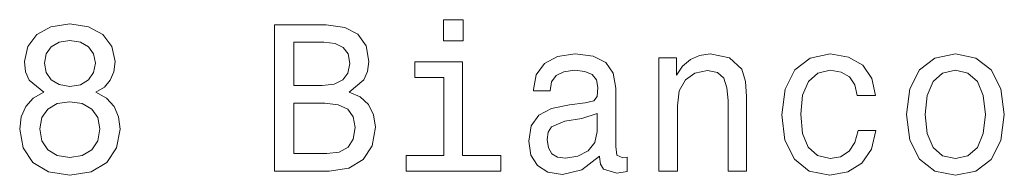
# Model space of a CAD drawing. Extents: x 292 to 1805, y 99 to 1343.
# Tile 10 of 10: x 1422 to 1557, y 1322 to 1343. Entities that reach past the tile are written whole.
import ezdxf

# ---------------------------------------------------------------- set-up
doc = ezdxf.new("R2010")
doc.units = 0

msp = doc.modelspace()

# ---------------------------------------------------------------- linework, layer by layer
at = {"color": 7, "lineweight": 13}
for points in [[(1425.59, 1333.33), (1424.13, 1332.53), (1423.12, 1331.4), (1422.48, 1329.99), (1422.28, 1328.29), (1422.74, 1325.73), (1424.07, 1323.74), (1426.23, 1322.47), (1429.17, 1321.98), (1432.08, 1322.47), (1434.24, 1323.74), (1435.57, 1325.73), (1436.06, 1328.29), (1435.83, 1329.99), (1435.22, 1331.4), (1434.18, 1332.53), (1432.74, 1333.33), (1433.89, 1334.03), (1434.7, 1334.98), (1435.19, 1336.13), (1435.36, 1337.54), (1434.9, 1339.59), (1433.69, 1341.23), (1431.73, 1342.3), (1429.17, 1342.7), (1426.57, 1342.3), (1424.61, 1341.23), (1423.38, 1339.59), (1422.94, 1337.54), (1423.09, 1336.13), (1423.58, 1334.98)], [(1467.47, 1333.36), (1469.49, 1335.04), (1470, 1336.16), (1470.18, 1337.54), (1469.8, 1339.7), (1468.68, 1341.26), (1466.86, 1342.21), (1464.33, 1342.56), (1457.21, 1342.56), (1457.21, 1322.56), (1464.73, 1322.56), (1467.41, 1322.96), (1469.4, 1324.14), (1470.64, 1326.02), (1471.07, 1328.55), (1470.81, 1330.25), (1470.12, 1331.66), (1469, 1332.7)], [(1483.09, 1343.25), (1480.41, 1343.25), (1480.41, 1340.37), (1483.09, 1340.37)], [(1425.68, 1337.31), (1425.91, 1338.58), (1426.6, 1339.56), (1427.7, 1340.16), (1429.17, 1340.4), (1430.61, 1340.16), (1431.7, 1339.56), (1432.4, 1338.58), (1432.66, 1337.31), (1432.4, 1336.02), (1431.7, 1335.01), (1430.61, 1334.34), (1429.17, 1334.14), (1427.7, 1334.37), (1426.6, 1335.01), (1425.91, 1336.02)], [(1463.78, 1334.26), (1459.86, 1334.26), (1459.86, 1340.16), (1464.01, 1340.16), (1465.57, 1339.99), (1466.66, 1339.47), (1467.32, 1338.58), (1467.55, 1337.25), (1467.3, 1335.93), (1466.6, 1335.01), (1465.42, 1334.43)], [(1501.79, 1324.57), (1501.79, 1324.49), (1501.93, 1323.51), (1502.37, 1322.82), (1504.18, 1322.27), (1505.59, 1322.5), (1505.59, 1324.46), (1504.99, 1324.37), (1504.18, 1324.75), (1504.04, 1325.9), (1504.04, 1333.91), (1503.69, 1335.96), (1502.68, 1337.4), (1500.93, 1338.26), (1498.45, 1338.58), (1496.03, 1338.23), (1494.24, 1337.25), (1493.12, 1335.73), (1492.74, 1333.71), (1492.74, 1333.54), (1495.02, 1333.54), (1495.22, 1334.75), (1495.85, 1335.61), (1496.89, 1336.13), (1498.36, 1336.33), (1499.77, 1336.19), (1500.78, 1335.76), (1501.39, 1335.01), (1501.59, 1333.97), (1501.47, 1332.76), (1501.01, 1332.15), (1499.86, 1331.87), (1497.7, 1331.63), (1495.22, 1331.12), (1493.46, 1330.19), (1492.42, 1328.75), (1492.11, 1326.62), (1492.4, 1324.72), (1493.29, 1323.31), (1494.73, 1322.41), (1496.72, 1322.1), (1499.4, 1322.7)], [(1509.95, 1322.56), (1512.48, 1322.56), (1512.48, 1331.49), (1512.74, 1333.54), (1513.58, 1335.04), (1514.87, 1335.96), (1516.6, 1336.3), (1517.99, 1336.02), (1518.85, 1335.24), (1519.28, 1333.94), (1519.43, 1332.21), (1519.43, 1322.56), (1521.96, 1322.56), (1521.96, 1332.73), (1521.85, 1334.78), (1521.33, 1336.48), (1519.63, 1338.03), (1516.98, 1338.58), (1515.51, 1338.38), (1514.27, 1337.83), (1513.2, 1336.91), (1512.37, 1335.67), (1512.37, 1338.03), (1509.95, 1338.03)], [(1537.15, 1332.9), (1539.66, 1332.9), (1539.14, 1335.21), (1537.9, 1337.02), (1535.97, 1338.15), (1533.46, 1338.58), (1530.7, 1338), (1528.59, 1336.39), (1527.27, 1333.77), (1526.81, 1330.25), (1527.24, 1326.76), (1528.53, 1324.17), (1530.58, 1322.56), (1533.38, 1322.01), (1535.85, 1322.44), (1537.79, 1323.65), (1539.11, 1325.55), (1539.69, 1328.09), (1537.27, 1328.09), (1536.83, 1326.48), (1536.03, 1325.27), (1534.87, 1324.52), (1533.46, 1324.29), (1531.7, 1324.66), (1530.44, 1325.81), (1529.66, 1327.69), (1529.4, 1330.34), (1529.66, 1332.93), (1530.47, 1334.8), (1531.76, 1335.96), (1533.46, 1336.36), (1534.96, 1336.1), (1536.08, 1335.44), (1536.83, 1334.34)], [(1543.89, 1330.28), (1544.36, 1326.76), (1545.68, 1324.17), (1547.79, 1322.56), (1550.61, 1322.01), (1553.4, 1322.56), (1555.51, 1324.14), (1556.83, 1326.74), (1557.32, 1330.28), (1556.83, 1333.8), (1555.51, 1336.42), (1553.4, 1338), (1550.61, 1338.58), (1547.79, 1338), (1545.68, 1336.39), (1544.36, 1333.8)], [(1483, 1324.69), (1483, 1337.51), (1476.49, 1337.51), (1476.49, 1335.35), (1480.47, 1335.35), (1480.47, 1324.69), (1475.28, 1324.69), (1475.28, 1322.56), (1488.25, 1322.56), (1488.25, 1324.69)], [(1546.49, 1330.31), (1546.75, 1332.9), (1547.55, 1334.78), (1548.85, 1335.93), (1550.61, 1336.33), (1552.34, 1335.93), (1553.64, 1334.8), (1554.44, 1332.9), (1554.73, 1330.31), (1554.44, 1327.69), (1553.64, 1325.78), (1552.34, 1324.63), (1550.61, 1324.26), (1548.85, 1324.63), (1547.55, 1325.78), (1546.75, 1327.69)], [(1425.05, 1328.35), (1425.31, 1329.88), (1426.14, 1331.03), (1427.44, 1331.78), (1429.17, 1332.04), (1430.87, 1331.78), (1432.17, 1331.03), (1433, 1329.88), (1433.29, 1328.35), (1433, 1326.71), (1432.17, 1325.47), (1430.87, 1324.66), (1429.17, 1324.4), (1427.44, 1324.66), (1426.14, 1325.47), (1425.31, 1326.71)], [(1464.41, 1324.95), (1459.86, 1324.95), (1459.86, 1331.84), (1464.15, 1331.84), (1465.97, 1331.63), (1467.27, 1331.03), (1468.04, 1329.99), (1468.3, 1328.49), (1468.04, 1326.91), (1467.32, 1325.81), (1466.11, 1325.15)], [(1501.5, 1327.97), (1501.16, 1326.48), (1500.23, 1325.32), (1498.85, 1324.57), (1497.15, 1324.31), (1496.06, 1324.46), (1495.28, 1324.92), (1494.79, 1325.73), (1494.64, 1326.85), (1494.76, 1327.86), (1495.22, 1328.58), (1497.06, 1329.39), (1499.4, 1329.73), (1501.5, 1330.42)]]:
    msp.add_lwpolyline(points, close=True, dxfattribs=at)

doc.saveas('drawing.dxf')
